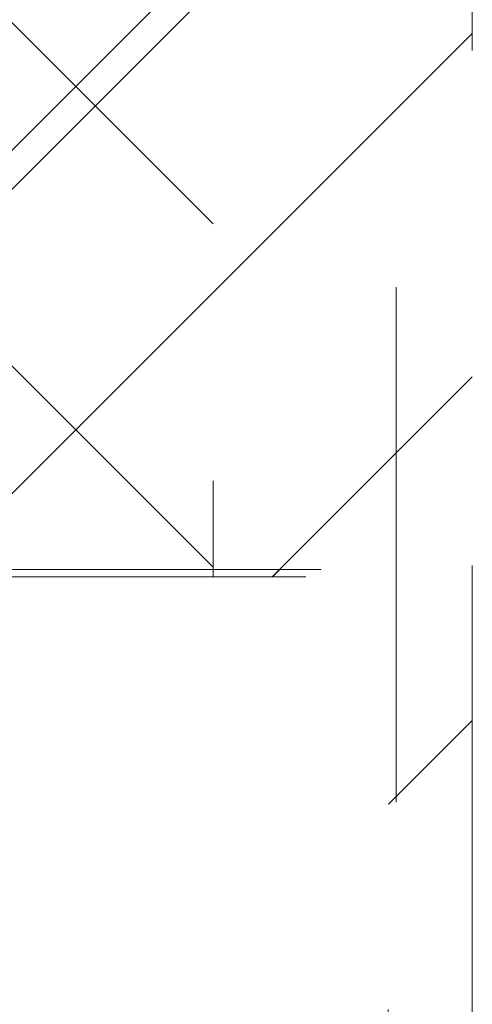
# Model space of a CAD drawing. Header units: inches. Extents: x -522 to -243, y -71 to 49.
# Tile 8 of 54: x -306 to -304.83, y -10.03 to -7.48. Entities that reach past the tile are written whole.
import ezdxf

# ---------------------------------------------------------------- set-up
doc = ezdxf.new("R2010")
doc.units = ezdxf.units.IN
doc.header["$LTSCALE"] = 32
doc.header["$MEASUREMENT"] = 0
doc.linetypes.add('Dash Style-1', pattern=[0.083328, 0.041656, -0.041672])
for name, color, linetype, lineweight in [('Black', 7, 'Continuous', 18), ('DashLine', 7, 'Dash Style-1', 13), ('DashLineFill', 7, 'Dash Style-1', 13), ('Drawing', 7, 'Continuous', 18), ('Metal-DeskStructure', 7, 'Continuous', 13), ('None', 7, 'Continuous', 18), ('SolidLine', 7, 'Continuous', 15)]:
    doc.layers.add(name, color=color, linetype=linetype, lineweight=lineweight)
doc.layers.add('Notes', color=1, linetype='Continuous', lineweight=18, true_color=0xff0000)
pattern_1 = [(45, (0, 0), (-1.61301565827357, 1.935715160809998), []), (45, (-1.0608, 1.0608), (-0.4723460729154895, 0.4167612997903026), [])]

# ---------------------------------------------------------------- blocks, each defined once
blk = doc.blocks.new('1BRPT9-Bracket (2D)')
at = {"layer": 'DashLineFill', "linetype": 'Continuous', "lineweight": 13}
h = blk.add_hatch(dxfattribs=at)
h.set_pattern_fill('Steel', color=253, style=0, pattern_type=2)
h.set_pattern_definition(pattern_1)
edge = h.paths.add_edge_path()
edge.add_line((-2.32206875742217, -8.74015748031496), (-2.32206875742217, 8.740157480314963))
edge.add_line((-2.32206875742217, 8.740157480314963), (1.677931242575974, 8.740157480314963))
edge.add_arc((1.677931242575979, 8.488188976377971), 0.2519685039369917, -3.979039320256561e-12, 90.0000000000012, ccw=False)
edge.add_line((1.929899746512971, 8.488188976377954), (1.929899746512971, 7.480314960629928))
edge.add_line((1.929899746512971, 7.480314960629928), (2.323600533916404, 7.461135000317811))
edge.add_line((2.323600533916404, 7.461135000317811), (2.323600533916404, -7.480314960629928))
edge.add_line((2.323600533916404, -7.480314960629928), (1.929899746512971, -7.480314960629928))
edge.add_line((1.929899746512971, -7.480314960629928), (1.929899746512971, -8.488188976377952))
edge.add_arc((1.677931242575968, -8.488188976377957), 0.2519685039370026, -90.00000000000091, 1.0800249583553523e-12, ccw=False)
edge.add_line((1.677931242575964, -8.74015748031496), (-2.32206875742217, -8.74015748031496))
h = blk.add_hatch(dxfattribs=at)
h.set_pattern_fill('Steel', color=253, style=0, pattern_type=2)
h.set_pattern_definition(pattern_1)
h.paths.add_polyline_path([(1.339348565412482, 0.6003937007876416), (1.348031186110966, 0.599967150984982), (1.35663018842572, 0.5986916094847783), (1.365062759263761, 0.5965793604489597), (1.373247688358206, 0.5936507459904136), (1.381106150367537, 0.5899339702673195), (1.388562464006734, 0.5854648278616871), (1.395544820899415, 0.5802863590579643), (1.401985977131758, 0.5744484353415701), (1.407823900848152, 0.5680072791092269), (1.413002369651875, 0.5610249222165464), (1.417471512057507, 0.5535686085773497), (1.421188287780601, 0.5457101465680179), (1.424116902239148, 0.5375252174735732), (1.426229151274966, 0.5290926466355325), (1.42750469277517, 0.520493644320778), (1.427931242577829, 0.511811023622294), (1.42750469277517, 0.50312840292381), (1.426229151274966, 0.4945294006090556), (1.424116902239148, 0.4860968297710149), (1.421188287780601, 0.4779119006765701), (1.417471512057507, 0.4700534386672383), (1.413002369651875, 0.4625971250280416), (1.407823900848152, 0.4556147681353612), (1.401985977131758, 0.449173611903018), (1.395544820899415, 0.4433356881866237), (1.388562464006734, 0.4381572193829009), (1.381106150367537, 0.4336880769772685), (1.373247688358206, 0.4299713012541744), (1.365062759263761, 0.4270426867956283), (1.35663018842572, 0.4249304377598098), (1.348031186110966, 0.4236548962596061), (1.339348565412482, 0.4232283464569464), (1.330665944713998, 0.4236548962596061), (1.322066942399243, 0.4249304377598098), (1.313634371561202, 0.4270426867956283), (1.305449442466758, 0.4299713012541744), (1.297590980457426, 0.4336880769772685), (1.290134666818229, 0.4381572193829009), (1.283152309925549, 0.4433356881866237), (1.276711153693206, 0.449173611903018), (1.270873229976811, 0.4556147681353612), (1.265694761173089, 0.4625971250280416), (1.261225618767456, 0.4700534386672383), (1.257508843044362, 0.4779119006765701), (1.254580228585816, 0.4860968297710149), (1.252467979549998, 0.4945294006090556), (1.251192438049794, 0.50312840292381), (1.250765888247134, 0.511811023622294), (1.251192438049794, 0.520493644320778), (1.252467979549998, 0.5290926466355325), (1.254580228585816, 0.5375252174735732), (1.257508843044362, 0.5457101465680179), (1.261225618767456, 0.5535686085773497), (1.265694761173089, 0.5610249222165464), (1.270873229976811, 0.5680072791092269), (1.276711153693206, 0.5744484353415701), (1.283152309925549, 0.5802863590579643), (1.290134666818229, 0.5854648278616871), (1.297590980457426, 0.5899339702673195), (1.305449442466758, 0.5936507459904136), (1.313634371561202, 0.5965793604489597), (1.322066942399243, 0.5986916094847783), (1.330665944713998, 0.599967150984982)])
at = {"layer": 'DashLineFill'}
blk.add_line((2.126750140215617, 7.461135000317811), (2.126750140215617, -7.480314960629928), dxfattribs=at)
at = {"layer": 'DashLineFill', "flags": 128}
blk.add_lwpolyline([(-2.32206875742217, -8.74015748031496), (-2.32206875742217, 8.740157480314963), (1.677931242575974, 8.740157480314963, -0.4142135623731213), (1.929899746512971, 8.488188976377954), (1.929899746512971, 7.480314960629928), (2.323600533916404, 7.461135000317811), (2.323600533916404, -7.480314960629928), (1.929899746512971, -7.480314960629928), (1.929899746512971, -8.488188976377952, -0.4142135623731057), (1.677931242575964, -8.74015748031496)], format="xyb", close=True, dxfattribs=at)
blk.add_lwpolyline([(1.339348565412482, 0.6003937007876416), (1.348031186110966, 0.599967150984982), (1.35663018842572, 0.5986916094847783), (1.365062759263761, 0.5965793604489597), (1.373247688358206, 0.5936507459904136), (1.381106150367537, 0.5899339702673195), (1.388562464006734, 0.5854648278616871), (1.395544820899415, 0.5802863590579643), (1.401985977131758, 0.5744484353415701), (1.407823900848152, 0.5680072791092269), (1.413002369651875, 0.5610249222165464), (1.417471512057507, 0.5535686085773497), (1.421188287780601, 0.5457101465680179), (1.424116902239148, 0.5375252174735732), (1.426229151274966, 0.5290926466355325), (1.42750469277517, 0.520493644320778), (1.427931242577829, 0.511811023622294), (1.42750469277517, 0.50312840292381), (1.426229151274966, 0.4945294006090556), (1.424116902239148, 0.4860968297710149), (1.421188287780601, 0.4779119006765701), (1.417471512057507, 0.4700534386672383), (1.413002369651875, 0.4625971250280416), (1.407823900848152, 0.4556147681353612), (1.401985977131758, 0.449173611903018), (1.395544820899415, 0.4433356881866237), (1.388562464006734, 0.4381572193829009), (1.381106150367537, 0.4336880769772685), (1.373247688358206, 0.4299713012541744), (1.365062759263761, 0.4270426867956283), (1.35663018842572, 0.4249304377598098), (1.348031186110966, 0.4236548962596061), (1.339348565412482, 0.4232283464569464), (1.330665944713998, 0.4236548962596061), (1.322066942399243, 0.4249304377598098), (1.313634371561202, 0.4270426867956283), (1.305449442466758, 0.4299713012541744), (1.297590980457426, 0.4336880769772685), (1.290134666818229, 0.4381572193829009), (1.283152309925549, 0.4433356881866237), (1.276711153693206, 0.449173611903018), (1.270873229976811, 0.4556147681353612), (1.265694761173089, 0.4625971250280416), (1.261225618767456, 0.4700534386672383), (1.257508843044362, 0.4779119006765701), (1.254580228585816, 0.4860968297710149), (1.252467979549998, 0.4945294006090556), (1.251192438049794, 0.50312840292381), (1.250765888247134, 0.511811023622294), (1.251192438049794, 0.520493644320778), (1.252467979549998, 0.5290926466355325), (1.254580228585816, 0.5375252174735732), (1.257508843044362, 0.5457101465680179), (1.261225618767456, 0.5535686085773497), (1.265694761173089, 0.5610249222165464), (1.270873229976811, 0.5680072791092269), (1.276711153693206, 0.5744484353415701), (1.283152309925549, 0.5802863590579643), (1.290134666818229, 0.5854648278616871), (1.297590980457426, 0.5899339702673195), (1.305449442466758, 0.5936507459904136), (1.313634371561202, 0.5965793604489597), (1.322066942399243, 0.5986916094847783), (1.330665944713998, 0.599967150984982)], close=True, dxfattribs=at)
blk = doc.blocks.new('Group-12')
at = {"layer": 'Metal-DeskStructure', "color": 7, "flags": 128}
blk.add_lwpolyline([(0.8051100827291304, 0.3242076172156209), (0.6569804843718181, -0.1001143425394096), (0.9545622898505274, -0.1001143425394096)], close=True, dxfattribs=at)
at = {"layer": 'Metal-DeskStructure', "color": 7}
blk.add_open_spline([(1.174112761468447, -0.3918349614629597), (1.184693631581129, -0.4210075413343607), (1.168822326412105, -0.4369198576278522), (1.14501536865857, -0.439571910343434), (1.104014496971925, -0.439571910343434), (1.078886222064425, -0.4369198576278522), (1.066982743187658, -0.4329417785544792), (1.060369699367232, -0.4236595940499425), (1.057724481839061, -0.4170294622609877), (1.021353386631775, -0.3010040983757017), (0.9849822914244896, -0.1849787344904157), (0.807093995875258, -0.1849787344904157), (0.6292057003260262, -0.1849787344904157), (0.5941572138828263, -0.2996780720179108), (0.5591087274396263, -0.4143774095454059), (0.5564635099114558, -0.4210075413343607), (0.5498504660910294, -0.4302897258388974), (0.5379469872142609, -0.4369198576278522), (0.5141400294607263, -0.439571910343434), (0.477108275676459, -0.439571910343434), (0.4519787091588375, -0.4355938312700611), (0.4427204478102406, -0.4249856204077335), (0.4427204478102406, -0.4050952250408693), (0.4480108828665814, -0.3905089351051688), (0.5915119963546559, 0.0006630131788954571), (0.7350131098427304, 0.3918349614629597), (0.7376583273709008, 0.3971390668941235), (0.7469165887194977, 0.4037691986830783), (0.7627866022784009, 0.4077472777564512), (0.789238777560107, 0.4090720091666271), (0.8302396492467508, 0.4090720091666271), (0.8580131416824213, 0.4077472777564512), (0.8752070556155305, 0.4037691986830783), (0.8844653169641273, 0.3971390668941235), (0.8871105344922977, 0.3918349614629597), (1.030611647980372, 0), (1.174112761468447, -0.3918349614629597)], degree=2, knots=[0, 0, 0, 0.01595318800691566, 0.02392978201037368, 0.03190637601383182, 0.03938443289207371, 0.04686248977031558, 0.05434054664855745, 0.06181860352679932, 0.06181860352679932, 0.1891978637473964, 0.1891978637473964, 0.3755520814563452, 0.3755520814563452, 0.5011946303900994, 0.5011946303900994, 0.5086726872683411, 0.5161507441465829, 0.5236288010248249, 0.5311068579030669, 0.5385854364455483, 0.5460640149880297, 0.5535425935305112, 0.5610211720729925, 0.5610211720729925, 0.7618481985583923, 0.7618481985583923, 0.7647050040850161, 0.7675618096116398, 0.7704186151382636, 0.7732754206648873, 0.7763226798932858, 0.7793699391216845, 0.7824171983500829, 0.7854644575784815, 0.7854644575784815, 1, 1, 1], dxfattribs=at)
blk = doc.blocks.new('TL14_lower_leg (2D)')
at = {"layer": 'DashLine', "flags": 128}
blk.add_lwpolyline([(-1.777195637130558e-14, 1.377952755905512), (0.1350629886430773, 1.371317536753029), (0.2688252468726, 1.351475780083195), (0.3999985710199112, 1.318618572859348), (0.5273196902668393, 1.27306234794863), (0.649562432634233, 1.215245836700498), (0.7655495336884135, 1.14572584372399), (0.8741639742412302, 1.065171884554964), (0.9743597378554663, 0.9743597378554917), (1.065171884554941, 0.8741639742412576), (1.14572584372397, 0.7655495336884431), (1.215245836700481, 0.6495624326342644), (1.273062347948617, 0.5273196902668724), (1.318618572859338, 0.3999985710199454), (1.351475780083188, 0.2688252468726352), (1.371317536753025, 0.1350629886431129), (1.377952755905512, 1.783045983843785e-14), (1.371317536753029, -0.1350629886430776), (1.351475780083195, -0.2688252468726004), (1.318618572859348, -0.3999985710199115), (1.27306234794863, -0.5273196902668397), (1.215245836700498, -0.6495624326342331), (1.145725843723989, -0.7655495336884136), (1.065171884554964, -0.8741639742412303), (0.9743597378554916, -0.9743597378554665), (0.8741639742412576, -1.065171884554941), (0.7655495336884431, -1.14572584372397), (0.6495624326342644, -1.215245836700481), (0.5273196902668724, -1.273062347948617), (0.3999985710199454, -1.318618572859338), (0.2688252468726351, -1.351475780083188), (0.135062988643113, -1.371317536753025), (1.777195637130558e-14, -1.377952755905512), (-0.1350629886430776, -1.371317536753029), (-0.2688252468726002, -1.351475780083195), (-0.3999985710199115, -1.318618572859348), (-0.5273196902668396, -1.27306234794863), (-0.6495624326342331, -1.215245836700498), (-0.7655495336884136, -1.14572584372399), (-0.8741639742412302, -1.065171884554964), (-0.9743597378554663, -0.9743597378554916), (-1.065171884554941, -0.8741639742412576), (-1.14572584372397, -0.7655495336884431), (-1.215245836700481, -0.6495624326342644), (-1.273062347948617, -0.5273196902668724), (-1.318618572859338, -0.3999985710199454), (-1.351475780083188, -0.2688252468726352), (-1.371317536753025, -0.1350629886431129), (-1.377952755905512, -1.783045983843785e-14), (-1.371317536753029, 0.1350629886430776), (-1.351475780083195, 0.2688252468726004), (-1.318618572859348, 0.3999985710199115), (-1.27306234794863, 0.5273196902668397), (-1.215245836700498, 0.6495624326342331), (-1.145725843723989, 0.7655495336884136), (-1.065171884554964, 0.8741639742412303), (-0.9743597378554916, 0.9743597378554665), (-0.8741639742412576, 1.065171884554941), (-0.7655495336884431, 1.14572584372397), (-0.6495624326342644, 1.215245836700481), (-0.5273196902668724, 1.273062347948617), (-0.3999985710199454, 1.318618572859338), (-0.2688252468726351, 1.351475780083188), (-0.135062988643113, 1.371317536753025)], close=True, dxfattribs=at)
at = {"layer": 'Metal-DeskStructure', "color": 7}
blk.add_blockref('Group-12', (0, 0), dxfattribs=at)
blk = doc.blocks.new('Group-13')
at = {"layer": 'DashLineFill', "linetype": 'Continuous', "lineweight": 13}
h = blk.add_hatch(dxfattribs=at)
h.set_pattern_fill('Steel', color=253, style=0, pattern_type=2)
h.set_pattern_definition(pattern_1)
h.paths.add_polyline_path([(-2.066929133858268, 1.397637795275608), (2.066929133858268, 1.397637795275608), (2.066929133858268, 0.1377952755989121), (2.106299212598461, 0.1377952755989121), (2.106299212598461, -0.1377952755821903), (2.066929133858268, -0.1377952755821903), (2.066929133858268, -5.275590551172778), (2.106299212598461, -5.275590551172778), (2.106299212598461, -5.55118110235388), (2.066929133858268, -5.55118110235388), (2.066929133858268, -5.82677165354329), (-2.066929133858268, -5.82677165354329), (-2.066929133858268, -5.55118110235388), (-2.106299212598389, -5.55118110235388), (-2.106299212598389, -5.275590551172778), (-2.066929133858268, -5.275590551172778), (-2.066929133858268, -0.1377952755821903), (-2.106299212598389, -0.1377952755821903), (-2.106299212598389, 0.1377952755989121), (-2.066929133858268, 0.1377952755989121)])
at = {"layer": 'DashLineFill', "flags": 128}
blk.add_lwpolyline([(-2.066929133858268, 1.397637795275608), (2.066929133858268, 1.397637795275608), (2.066929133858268, 0.1377952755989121), (2.106299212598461, 0.1377952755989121), (2.106299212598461, -0.1377952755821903), (2.066929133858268, -0.1377952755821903), (2.066929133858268, -5.275590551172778), (2.106299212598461, -5.275590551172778), (2.106299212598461, -5.55118110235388), (2.066929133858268, -5.55118110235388), (2.066929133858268, -5.82677165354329), (-2.066929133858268, -5.82677165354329), (-2.066929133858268, -5.55118110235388), (-2.106299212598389, -5.55118110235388), (-2.106299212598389, -5.275590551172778), (-2.066929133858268, -5.275590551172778), (-2.066929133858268, -0.1377952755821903), (-2.106299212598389, -0.1377952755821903), (-2.106299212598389, 0.1377952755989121), (-2.066929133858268, 0.1377952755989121)], close=True, dxfattribs=at)
blk = doc.blocks.new('TL14_upper_leg (2D)')
at = {"layer": 'DashLine', "flags": 128}
blk.add_lwpolyline([(0, 1.22047244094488), (0.1196272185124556, 1.214595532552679), (0.2381023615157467, 1.197021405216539), (0.3542844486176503, 1.167919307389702), (0.4670545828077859, 1.127569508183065), (0.5753267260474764, 1.076360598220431), (0.6780581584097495, 1.01478574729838), (0.7742595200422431, 0.9434379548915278), (0.8630043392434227, 0.8630043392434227), (0.9434379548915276, 0.7742595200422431), (1.01478574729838, 0.6780581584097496), (1.076360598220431, 0.5753267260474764), (1.127569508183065, 0.467054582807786), (1.167919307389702, 0.3542844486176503), (1.197021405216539, 0.2381023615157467), (1.214595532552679, 0.1196272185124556), (1.22047244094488, 7.47323834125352e-17), (1.214595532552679, -0.1196272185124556), (1.197021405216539, -0.2381023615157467), (1.167919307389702, -0.3542844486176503), (1.127569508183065, -0.467054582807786), (1.076360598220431, -0.5753267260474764), (1.01478574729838, -0.6780581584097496), (0.9434379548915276, -0.7742595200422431), (0.8630043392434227, -0.8630043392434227), (0.7742595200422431, -0.9434379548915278), (0.6780581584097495, -1.01478574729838), (0.5753267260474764, -1.076360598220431), (0.4670545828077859, -1.127569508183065), (0.3542844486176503, -1.167919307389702), (0.2381023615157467, -1.197021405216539), (0.1196272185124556, -1.214595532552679), (0, -1.22047244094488), (-0.1196272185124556, -1.214595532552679), (-0.2381023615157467, -1.197021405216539), (-0.3542844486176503, -1.167919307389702), (-0.4670545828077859, -1.127569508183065), (-0.5753267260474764, -1.076360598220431), (-0.6780581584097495, -1.01478574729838), (-0.7742595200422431, -0.9434379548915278), (-0.8630043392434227, -0.8630043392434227), (-0.9434379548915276, -0.7742595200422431), (-1.01478574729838, -0.6780581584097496), (-1.076360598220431, -0.5753267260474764), (-1.127569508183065, -0.467054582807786), (-1.167919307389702, -0.3542844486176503), (-1.197021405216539, -0.2381023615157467), (-1.214595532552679, -0.1196272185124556), (-1.22047244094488, 7.47323834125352e-17), (-1.214595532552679, 0.1196272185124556), (-1.197021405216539, 0.2381023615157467), (-1.167919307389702, 0.3542844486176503), (-1.127569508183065, 0.467054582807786), (-1.076360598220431, 0.5753267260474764), (-1.01478574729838, 0.6780581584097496), (-0.9434379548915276, 0.7742595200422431), (-0.8630043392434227, 0.8630043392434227), (-0.7742595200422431, 0.9434379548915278), (-0.6780581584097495, 1.01478574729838), (-0.5753267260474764, 1.076360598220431), (-0.4670545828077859, 1.127569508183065), (-0.3542844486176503, 1.167919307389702), (-0.2381023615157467, 1.197021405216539), (-0.1196272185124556, 1.214595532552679)], close=True, dxfattribs=at)
at = {"layer": 'DashLine', "color": 7}
blk.add_blockref('Group-13', (0, 0), dxfattribs=at)
blk = doc.blocks.new('1BRPT0-T_Foot (2D)')
at = {"layer": 'DashLineFill', "linetype": 'Continuous', "lineweight": 13}
h = blk.add_hatch(dxfattribs=at)
h.set_pattern_fill('Steel', color=253, style=0, pattern_type=2)
h.set_pattern_definition(pattern_1)
edge = h.paths.add_edge_path()
edge.add_arc((-11.50787401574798, 1.153543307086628), 0.5000000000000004, 90.00000000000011, 180, ccw=False)
edge.add_line((-11.50787401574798, 1.653543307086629), (11.50787401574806, 1.653543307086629))
edge.add_arc((11.50787401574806, 1.153543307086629), 0.5, 0, 90, ccw=False)
edge.add_line((12.00787401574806, 1.153543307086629), (12.00787401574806, -1.153543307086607))
edge.add_arc((11.50787401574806, -1.153543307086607), 0.5000000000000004, 270.00000000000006, 359.99999999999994, ccw=False)
edge.add_line((11.50787401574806, -1.653543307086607), (-11.50787401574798, -1.653543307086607))
edge.add_arc((-11.50787401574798, -1.153543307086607), 0.5, 180, 270, ccw=False)
edge.add_line((-12.00787401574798, -1.153543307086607), (-12.00787401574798, 1.153543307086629))
at = {"layer": 'DashLineFill', "flags": 128}
blk.add_lwpolyline([(-12.00787401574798, 1.153543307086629, -0.4142135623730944), (-11.50787401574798, 1.653543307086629), (11.50787401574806, 1.653543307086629, -0.414213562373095), (12.00787401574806, 1.153543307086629), (12.00787401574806, -1.153543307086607, -0.4142135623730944), (11.50787401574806, -1.653543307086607), (-11.50787401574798, -1.653543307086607, -0.414213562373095), (-12.00787401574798, -1.153543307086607)], format="xyb", close=True, dxfattribs=at)
blk = doc.blocks.new('SlateLegLocator-C')
at = {"color": 255, "linetype": 'Dash Style-1', "lineweight": 5}
blk.add_wipeout([(-2.106299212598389, 1.3779527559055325), (2.10629921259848, 1.3779527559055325), (2.10629921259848, -5.807086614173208), (-2.106299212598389, -5.807086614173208)], dxfattribs=at).dxf.layer = 'Black'
at = {"layer": 'Black', "linetype": 'Dash Style-1', "lineweight": 5, "flags": 128}
blk.add_lwpolyline([(-2.106299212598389, 1.377952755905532), (2.106299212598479, 1.377952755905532), (2.106299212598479, -5.807086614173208), (-2.106299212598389, -5.807086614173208)], close=True, dxfattribs=at)
blk = doc.blocks.new('Group-41')
at = {"layer": 'SolidLine', "color": 7, "rotation": 90}
for name in ['1BRPT9-Bracket (2D)', 'TL14_upper_leg (2D)', 'TL14_lower_leg (2D)']:
    blk.add_blockref(name, (9.212598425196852, -57.5984251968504), dxfattribs=at)
at = {"layer": 'SolidLine', "color": 7}
blk.add_blockref('1BRPT0-T_Foot (2D)', (9.212598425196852, -57.5984251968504), dxfattribs=at)
at = {"layer": 'Notes', "color": 7, "rotation": 90}
blk.add_blockref('SlateLegLocator-C', (9.212598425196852, -57.5984251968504), dxfattribs=at)
blk = doc.blocks.new('SL Huddle Table (2D)')
at = {"layer": 'None'}
blk.add_blockref('Group-41', (0, 0), dxfattribs=at)
at = {"layer": 'Drawing', "color": 0, "flags": 1}
for tag in ['Tag', 'Catalog', 'Option1', 'Option2', 'Option3', 'Option4', 'Option5', 'Option6', 'Option7', 'Option8', 'Option9', 'Option10', 'Option11', 'Option12', 'Custom', 'FinishGroup', 'Discount', 'Item2', 'Item3', 'Item6', 'Item9', 'Item10', 'Item12', 'Item13', 'Item16', 'Item19', 'Item20', 'Item21', 'Item22', 'Item23', 'Item24', 'Item25', 'Item8', 'Item18', 'Item1', 'Item4', 'Item5', 'Item7', 'Item11', 'Item14', 'Item15', 'Item17']:
    blk.add_attdef(tag, (34.31759179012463, -16.33202400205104), '', height=0.007086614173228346, dxfattribs=at)

msp = doc.modelspace()

# ---------------------------------------------------------------- block references
at = {"layer": 'Drawing', "rotation": 270}
msp.add_blockref('SL Huddle Table (2D)', (-249.5511811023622, -1.09296206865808), dxfattribs=at)

doc.saveas('drawing.dxf')
